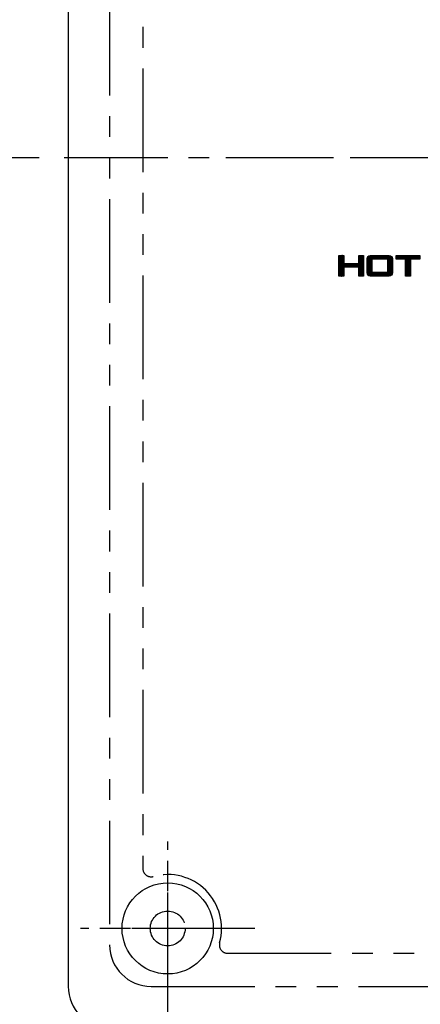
# Model space of a CAD drawing. Extents: x -4258 to -3838, y 2184 to 2778.
# Tile 4 of 20: x -4179 to -4155, y 2361 to 2421. Entities that reach past the tile are written whole.
import ezdxf

# ---------------------------------------------------------------- set-up
doc = ezdxf.new("R2010")
doc.units = 0
doc.header["$LTSCALE"] = 5
doc.header["$MEASUREMENT"] = 0
doc.linetypes.add('CENTER', pattern=[2, 1.25, -0.25, 0.25, -0.25])
doc.linetypes.add('PHANTOM', pattern=[2.5, 1.25, -0.25, 0.25, -0.25, 0.25, -0.25])
doc.layers.get('0').update_dxf_attribs({"color": 2, "linetype": 'CONTINUOUS'})
for name, color, linetype in [('CL', 1, 'CENTER'), ('D', 2, 'CONTINUOUS'), ('PH', 3, 'PHANTOM')]:
    doc.layers.add(name, color=color, linetype=linetype)

msp = doc.modelspace()

# ---------------------------------------------------------------- hatches: boundary and pattern name
at = {"layer": 'D', "ltscale": 0.6}
h = msp.add_hatch(dxfattribs=at)
h.set_pattern_fill('ANSI37', color=256, scale=0.25, angle=90, style=0)
h.set_pattern_definition([(135, (-3280.523815, 3752.597984), (-0.0220970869, -0.0220970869), []), (225, (-3280.523815, 3752.597984), (0.0220970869, -0.0220970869), [])])
h.paths.add_polyline_path([(-4156.369, 2406.62), (-4154.929, 2406.62), (-4154.929, 2406.396), (-4155.505, 2406.396), (-4155.505, 2405.37), (-4155.796, 2405.37), (-4155.796, 2406.396), (-4156.369, 2406.396)])
h.paths.add_polyline_path([(-4158.618, 2405.908), (-4159.525, 2405.908), (-4159.525, 2405.37), (-4159.816, 2405.37), (-4159.816, 2406.62), (-4159.525, 2406.62), (-4159.525, 2406.135), (-4158.618, 2406.135), (-4158.618, 2406.62), (-4158.324, 2406.62), (-4158.324, 2405.37), (-4158.618, 2405.37)])
h.paths.add_polyline_path([(-4157.828, 2405.605), (-4156.87, 2405.605), (-4156.87, 2406.396), (-4157.828, 2406.396)], flags=16)
h.paths.add_polyline_path([(-4156.89, 2405.37), (-4157.809, 2405.37), (-4157.917, 2405.377), (-4157.999, 2405.397), (-4158.055, 2405.432), (-4158.091, 2405.485), (-4158.112, 2405.563), (-4158.119, 2405.665), (-4158.119, 2406.324), (-4158.112, 2406.426), (-4158.091, 2406.503), (-4158.055, 2406.557), (-4157.999, 2406.592), (-4157.917, 2406.613), (-4157.809, 2406.62), (-4156.89, 2406.62), (-4156.781, 2406.613), (-4156.699, 2406.592), (-4156.643, 2406.557), (-4156.608, 2406.503), (-4156.587, 2406.426), (-4156.58, 2406.324), (-4156.58, 2405.665), (-4156.587, 2405.563), (-4156.608, 2405.485), (-4156.643, 2405.432), (-4156.699, 2405.397), (-4156.781, 2405.377)])

# ---------------------------------------------------------------- linework, layer by layer
at = {"color": 7, "linetype": 'Continuous'}
msp.add_line((-4176.135, 2462.518), (-4176.135, 2362.518), dxfattribs=at)
at = {"linetype": 'Continuous'}
for p, q in [((-4159.816, 2406.62), (-4159.525, 2406.62)), ((-4159.816, 2405.37), (-4159.816, 2406.62)), ((-4159.525, 2406.62), (-4159.525, 2406.135)), ((-4158.618, 2406.135), (-4158.618, 2406.62)), ((-4158.618, 2406.62), (-4158.324, 2406.62)), ((-4158.324, 2406.62), (-4158.324, 2405.37)), ((-4158.112, 2406.426), (-4158.091, 2406.503)), ((-4158.091, 2406.503), (-4158.055, 2406.557)), ((-4158.055, 2406.557), (-4157.999, 2406.592)), ((-4157.999, 2406.592), (-4157.917, 2406.613)), ((-4157.917, 2406.613), (-4157.809, 2406.62)), ((-4157.809, 2406.62), (-4156.89, 2406.62)), ((-4156.89, 2406.62), (-4156.781, 2406.613)), ((-4156.781, 2406.613), (-4156.699, 2406.592)), ((-4156.699, 2406.592), (-4156.643, 2406.557)), ((-4156.643, 2406.557), (-4156.608, 2406.503)), ((-4156.608, 2406.503), (-4156.587, 2406.426)), ((-4156.369, 2406.396), (-4156.369, 2406.62)), ((-4156.369, 2406.62), (-4154.929, 2406.62)), ((-4154.929, 2406.62), (-4154.929, 2406.396)), ((-4159.525, 2406.135), (-4158.618, 2406.135)), ((-4158.618, 2405.908), (-4159.525, 2405.908)), ((-4159.525, 2405.908), (-4159.525, 2405.37)), ((-4158.618, 2405.37), (-4158.618, 2405.908)), ((-4158.119, 2406.324), (-4158.112, 2406.426)), ((-4158.119, 2405.665), (-4158.119, 2406.324)), ((-4156.87, 2406.396), (-4157.828, 2406.396)), ((-4157.828, 2406.396), (-4157.828, 2405.605)), ((-4156.87, 2405.605), (-4156.87, 2406.396)), ((-4156.587, 2406.426), (-4156.58, 2406.324)), ((-4156.58, 2406.324), (-4156.58, 2405.665)), ((-4155.796, 2406.396), (-4156.369, 2406.396)), ((-4155.796, 2405.37), (-4155.796, 2406.396)), ((-4155.505, 2406.396), (-4155.505, 2405.37)), ((-4154.929, 2406.396), (-4155.505, 2406.396)), ((-4159.525, 2405.37), (-4159.816, 2405.37)), ((-4158.324, 2405.37), (-4158.618, 2405.37)), ((-4158.112, 2405.563), (-4158.119, 2405.665)), ((-4158.091, 2405.485), (-4158.112, 2405.563)), ((-4158.055, 2405.432), (-4158.091, 2405.485)), ((-4157.999, 2405.397), (-4158.055, 2405.432)), ((-4157.917, 2405.377), (-4157.999, 2405.397)), ((-4157.809, 2405.37), (-4157.917, 2405.377)), ((-4157.828, 2405.605), (-4156.87, 2405.605)), ((-4156.89, 2405.37), (-4157.809, 2405.37)), ((-4156.781, 2405.377), (-4156.89, 2405.37)), ((-4156.699, 2405.397), (-4156.781, 2405.377)), ((-4156.643, 2405.432), (-4156.699, 2405.397)), ((-4156.608, 2405.485), (-4156.643, 2405.432)), ((-4156.587, 2405.563), (-4156.608, 2405.485)), ((-4156.58, 2405.665), (-4156.587, 2405.563)), ((-4155.505, 2405.37), (-4155.796, 2405.37))]:
    msp.add_line(p, q, dxfattribs=at)
at = {"color": 7, "linetype": 'Continuous'}
msp.add_circle((-4170.135, 2366.018), 2.75, dxfattribs=at)
msp.add_arc((-4173.635, 2362.518), 2.5, 180, 270, dxfattribs=at)
at = {"layer": 'CL', "color": 1}
for p, q in [((-4110.135, 2412.518), (-4177.135, 2412.518)), ((-4170.135, 2361.932), (-4170.135, 2370.105)), ((-4166.048, 2366.018), (-4174.221, 2366.018))]:
    msp.add_line(p, q, dxfattribs=at)
at = {"layer": 'PH'}
for p, q in [((-4173.635, 2460.018), (-4173.635, 2365.018)), ((-4171.635, 2455.404), (-4171.635, 2369.633)), ((-4170.135, 2360.768), (-4170.135, 2371.268)), ((-4164.885, 2366.018), (-4175.385, 2366.018)), ((-4166.52, 2364.518), (-4120.749, 2364.518)), ((-4171.135, 2362.518), (-4116.135, 2362.518))]:
    msp.add_line(p, q, dxfattribs=at)
at = {"layer": 'PH', "ltscale": 3}
msp.add_line((-4065.377, 2412.518), (-4223.008, 2412.518), dxfattribs=at)
at = {"layer": 'PH'}
msp.add_circle((-4170.135, 2366.018), 1.05, dxfattribs=at)
for centre, radius, start, end in [((-4171.135, 2369.633), 0.5, 180, 285.46601), ((-4170.135, 2366.018), 3.25, 344.53399, 105.46601), ((-4171.135, 2365.018), 2.5, 180, 270), ((-4166.52, 2365.018), 0.5, 164.53399, 270)]:
    msp.add_arc(centre, radius, start, end, dxfattribs=at)

doc.saveas('drawing.dxf')
